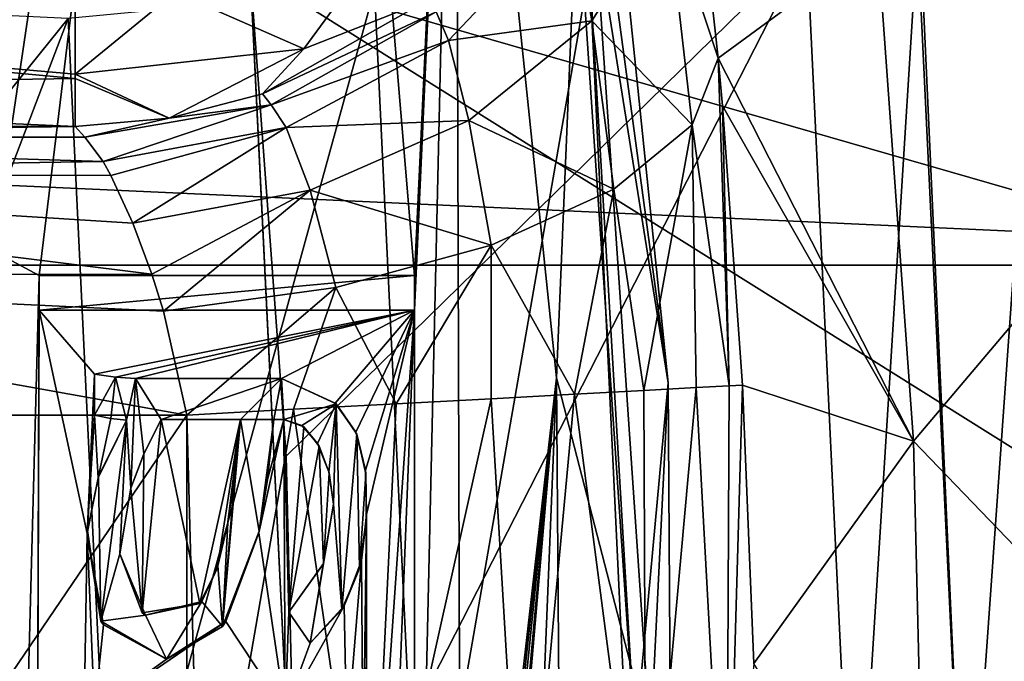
# Model space of a CAD drawing. Header units: millimetres. Extents: x -65 to 65, y -68 to 87.
# Tile 137 of 196: x 17.3 to 19.07, y 4.5 to 5.66. Entities that reach past the tile are written whole.
import ezdxf

# ---------------------------------------------------------------- set-up
doc = ezdxf.new("R2010")
doc.units = ezdxf.units.MM
doc.header["$LTSCALE"] = 65.185185
for name, color, linetype in [('103', 7, 'CONTINUOUS'), ('104', 7, 'CONTINUOUS'), ('105', 7, 'CONTINUOUS'), ('106', 7, 'CONTINUOUS'), ('107', 7, 'CONTINUOUS'), ('108', 7, 'CONTINUOUS'), ('109', 7, 'CONTINUOUS'), ('110', 7, 'CONTINUOUS'), ('111', 7, 'CONTINUOUS'), ('112', 7, 'CONTINUOUS'), ('113', 7, 'CONTINUOUS'), ('114', 7, 'CONTINUOUS'), ('115', 7, 'CONTINUOUS'), ('116', 7, 'CONTINUOUS'), ('117', 7, 'CONTINUOUS'), ('124', 7, 'CONTINUOUS'), ('125', 7, 'CONTINUOUS'), ('137', 7, 'CONTINUOUS'), ('138', 7, 'CONTINUOUS'), ('139', 7, 'CONTINUOUS'), ('140', 7, 'CONTINUOUS'), ('169', 7, 'CONTINUOUS'), ('187', 7, 'CONTINUOUS'), ('213', 7, 'CONTINUOUS'), ('237', 7, 'CONTINUOUS'), ('238', 7, 'CONTINUOUS'), ('249', 7, 'CONTINUOUS'), ('277', 7, 'CONTINUOUS'), ('278', 7, 'CONTINUOUS'), ('279', 7, 'CONTINUOUS'), ('280', 7, 'CONTINUOUS'), ('281', 7, 'CONTINUOUS'), ('51', 7, 'CONTINUOUS'), ('52', 7, 'CONTINUOUS'), ('527', 7, 'CONTINUOUS'), ('528', 7, 'CONTINUOUS'), ('530', 7, 'CONTINUOUS'), ('531', 7, 'CONTINUOUS'), ('535', 7, 'CONTINUOUS'), ('537', 7, 'CONTINUOUS'), ('56', 7, 'CONTINUOUS')]:
    doc.layers.add(name, color=color, linetype=linetype)

msp = doc.modelspace()

# ---------------------------------------------------------------- linework, layer by layer
at = {"layer": '103', "linetype": 'CONTINUOUS'}
for points in [[(17.5081, 5.0128, 94.1), (17.7702, 5.0128, 94.1), (17.5081, 5.0128, 94.3), (17.5081, 5.0128, 94.1)], [(17.5081, 5.0128, 94.3), (17.7702, 5.0128, 94.1), (17.7702, 5.0128, 94.3), (17.5081, 5.0128, 94.3)]]:
    msp.add_3dface(points, dxfattribs=at)
at = {"layer": '104', "linetype": 'CONTINUOUS'}
for points in [[(17.7702, 5.0128, 94.1), (17.8669, 4.9689, 94.1), (17.7702, 5.0128, 94.3), (17.7702, 5.0128, 94.1)], [(17.8669, 4.9689, 94.1), (17.8684, 4.9674, 94.3), (17.7702, 5.0128, 94.3), (17.8669, 4.9689, 94.1)], [(17.8669, 4.9689, 94.1), (17.9037, 4.9166, 94.1), (17.8684, 4.9674, 94.3), (17.8669, 4.9689, 94.1)], [(17.9037, 4.9166, 94.1), (17.9055, 4.9126, 94.3), (17.8684, 4.9674, 94.3), (17.9037, 4.9166, 94.1)], [(17.9037, 4.9166, 94.1), (17.9213, 4.8482, 94.1), (17.9055, 4.9126, 94.3), (17.9037, 4.9166, 94.1)], [(17.9213, 4.8482, 94.1), (17.9219, 4.8415, 94.3), (17.9055, 4.9126, 94.3), (17.9213, 4.8482, 94.1)], [(17.9213, 4.8482, 94.1), (17.9231, 4.7687, 94.1), (17.9219, 4.8415, 94.3), (17.9213, 4.8482, 94.1)], [(17.9231, 4.7687, 94.1), (17.9227, 4.7581, 94.3), (17.9219, 4.8415, 94.3), (17.9231, 4.7687, 94.1)], [(17.9231, 4.7687, 94.1), (17.914, 4.6855, 94.1), (17.9227, 4.7581, 94.3), (17.9231, 4.7687, 94.1)], [(17.914, 4.6855, 94.1), (17.9108, 4.6715, 94.3), (17.9227, 4.7581, 94.3), (17.914, 4.6855, 94.1)], [(17.883, 4.6041, 94.1), (17.8789, 4.5978, 94.3), (17.9108, 4.6715, 94.3), (17.883, 4.6041, 94.1)], [(17.914, 4.6855, 94.1), (17.883, 4.6041, 94.1), (17.9108, 4.6715, 94.3), (17.914, 4.6855, 94.1)], [(17.883, 4.6041, 94.1), (17.8217, 4.5373, 94.1), (17.8789, 4.5978, 94.3), (17.883, 4.6041, 94.1)], [(17.8217, 4.5373, 94.1), (17.8217, 4.5373, 94.3), (17.8789, 4.5978, 94.3), (17.8217, 4.5373, 94.1)]]:
    msp.add_3dface(points, dxfattribs=at)
at = {"layer": '105', "linetype": 'CONTINUOUS'}
for points in [[(17.8217, 4.5373, 94.1), (17.7837, 4.5927, 94.1), (17.8217, 4.5373, 94.3), (17.8217, 4.5373, 94.1)], [(17.7837, 4.5927, 94.1), (17.7837, 4.5927, 94.3), (17.8217, 4.5373, 94.3), (17.7837, 4.5927, 94.1)]]:
    msp.add_3dface(points, dxfattribs=at)
at = {"layer": '106', "linetype": 'CONTINUOUS'}
for points in [[(17.8459, 4.6802, 94.1), (17.8636, 4.7869, 94.1), (17.8454, 4.679, 94.3), (17.8459, 4.6802, 94.1)], [(17.8636, 4.7869, 94.1), (17.8636, 4.7869, 94.3), (17.8454, 4.679, 94.3), (17.8636, 4.7869, 94.1)], [(17.7837, 4.5927, 94.1), (17.8459, 4.6802, 94.1), (17.7837, 4.5927, 94.3), (17.7837, 4.5927, 94.1)], [(17.8459, 4.6802, 94.1), (17.8454, 4.679, 94.3), (17.7837, 4.5927, 94.3), (17.8459, 4.6802, 94.1)]]:
    msp.add_3dface(points, dxfattribs=at)
at = {"layer": '107', "linetype": 'CONTINUOUS'}
for points in [[(17.8105, 4.9261, 94.1), (17.7747, 4.9392, 94.1), (17.8071, 4.9286, 94.3), (17.8105, 4.9261, 94.1)], [(17.7747, 4.9392, 94.1), (17.7747, 4.9392, 94.3), (17.8071, 4.9286, 94.3), (17.7747, 4.9392, 94.1)], [(17.8105, 4.9261, 94.1), (17.8071, 4.9286, 94.3), (17.8353, 4.8961, 94.3), (17.8105, 4.9261, 94.1)], [(17.838, 4.8913, 94.1), (17.8105, 4.9261, 94.1), (17.8353, 4.8961, 94.3), (17.838, 4.8913, 94.1)], [(17.838, 4.8913, 94.1), (17.8353, 4.8961, 94.3), (17.8557, 4.8451, 94.3), (17.838, 4.8913, 94.1)], [(17.8561, 4.8436, 94.1), (17.838, 4.8913, 94.1), (17.8557, 4.8451, 94.3), (17.8561, 4.8436, 94.1)], [(17.8561, 4.8436, 94.1), (17.8557, 4.8451, 94.3), (17.8636, 4.7869, 94.3), (17.8561, 4.8436, 94.1)], [(17.8636, 4.7869, 94.1), (17.8561, 4.8436, 94.1), (17.8636, 4.7869, 94.3), (17.8636, 4.7869, 94.1)]]:
    msp.add_3dface(points, dxfattribs=at)
at = {"layer": '108', "linetype": 'CONTINUOUS'}
for points in [[(17.7747, 4.9392, 94.1), (17.7565, 4.9392, 94.1), (17.7747, 4.9392, 94.3), (17.7747, 4.9392, 94.1)], [(17.7565, 4.9392, 94.1), (17.7565, 4.9392, 94.3), (17.7747, 4.9392, 94.3), (17.7565, 4.9392, 94.1)]]:
    msp.add_3dface(points, dxfattribs=at)
at = {"layer": '109', "linetype": 'CONTINUOUS'}
for points in [[(17.7565, 4.9392, 94.1), (17.7452, 4.8316, 94.1), (17.7565, 4.9392, 94.3), (17.7565, 4.9392, 94.1)], [(17.7452, 4.8316, 94.1), (17.746, 4.839, 94.3), (17.7565, 4.9392, 94.3), (17.7452, 4.8316, 94.1)], [(17.7452, 4.8316, 94.1), (17.7297, 4.7356, 94.1), (17.7302, 4.7383, 94.3), (17.7452, 4.8316, 94.1)], [(17.7452, 4.8316, 94.1), (17.7302, 4.7383, 94.3), (17.746, 4.839, 94.3), (17.7452, 4.8316, 94.1)], [(17.6706, 4.5761, 94.1), (17.6644, 4.5672, 94.3), (17.7302, 4.7383, 94.3), (17.6706, 4.5761, 94.1)], [(17.7297, 4.7356, 94.1), (17.6706, 4.5761, 94.1), (17.7302, 4.7383, 94.3), (17.7297, 4.7356, 94.1)], [(17.6706, 4.5761, 94.1), (17.564, 4.5083, 94.1), (17.6644, 4.5672, 94.3), (17.6706, 4.5761, 94.1)], [(17.564, 4.5083, 94.1), (17.564, 4.5083, 94.3), (17.6644, 4.5672, 94.3), (17.564, 4.5083, 94.1)]]:
    msp.add_3dface(points, dxfattribs=at)
at = {"layer": '110', "linetype": 'CONTINUOUS'}
for points in [[(17.4411, 4.8344, 94.1), (17.4916, 4.9383, 94.1), (17.4418, 4.8365, 94.3), (17.4411, 4.8344, 94.1)], [(17.4916, 4.9383, 94.1), (17.4916, 4.9383, 94.3), (17.4418, 4.8365, 94.3), (17.4916, 4.9383, 94.1)], [(17.4212, 4.7345, 94.1), (17.4411, 4.8344, 94.1), (17.4217, 4.7395, 94.3), (17.4212, 4.7345, 94.1)], [(17.4411, 4.8344, 94.1), (17.4418, 4.8365, 94.3), (17.4217, 4.7395, 94.3), (17.4411, 4.8344, 94.1)], [(17.4212, 4.7345, 94.1), (17.4217, 4.7395, 94.3), (17.4458, 4.5767, 94.3), (17.4212, 4.7345, 94.1)], [(17.4507, 4.5699, 94.1), (17.4212, 4.7345, 94.1), (17.4458, 4.5767, 94.3), (17.4507, 4.5699, 94.1)], [(17.4507, 4.5699, 94.1), (17.4458, 4.5767, 94.3), (17.564, 4.5083, 94.3), (17.4507, 4.5699, 94.1)], [(17.564, 4.5083, 94.1), (17.4507, 4.5699, 94.1), (17.564, 4.5083, 94.3), (17.564, 4.5083, 94.1)]]:
    msp.add_3dface(points, dxfattribs=at)
at = {"layer": '111', "linetype": 'CONTINUOUS'}
for points in [[(17.4636, 4.9409, 94.1), (17.4345, 4.9473, 94.1), (17.4636, 4.9409, 94.3), (17.4636, 4.9409, 94.1)], [(17.4345, 4.9473, 94.1), (17.4345, 4.9473, 94.3), (17.4636, 4.9409, 94.3), (17.4345, 4.9473, 94.1)], [(17.4916, 4.9383, 94.1), (17.4636, 4.9409, 94.1), (17.4916, 4.9383, 94.3), (17.4916, 4.9383, 94.1)], [(17.4636, 4.9409, 94.1), (17.4636, 4.9409, 94.3), (17.4916, 4.9383, 94.3), (17.4636, 4.9409, 94.1)]]:
    msp.add_3dface(points, dxfattribs=at)
at = {"layer": '112', "linetype": 'CONTINUOUS'}
for points in [[(17.4345, 4.9473, 94.1), (17.4345, 5.0209, 94.1), (17.4345, 4.9473, 94.3), (17.4345, 4.9473, 94.1)], [(17.4345, 5.0209, 94.1), (17.4345, 5.0209, 94.3), (17.4345, 4.9473, 94.3), (17.4345, 5.0209, 94.1)]]:
    msp.add_3dface(points, dxfattribs=at)
at = {"layer": '113', "linetype": 'CONTINUOUS'}
for points in [[(17.4345, 5.0209, 94.1), (17.4719, 5.0151, 94.1), (17.4345, 5.0209, 94.3), (17.4345, 5.0209, 94.1)], [(17.4719, 5.0151, 94.1), (17.4719, 5.0151, 94.3), (17.4345, 5.0209, 94.3), (17.4719, 5.0151, 94.1)], [(17.4719, 5.0151, 94.1), (17.5081, 5.0128, 94.1), (17.4719, 5.0151, 94.3), (17.4719, 5.0151, 94.1)], [(17.5081, 5.0128, 94.1), (17.5081, 5.0128, 94.3), (17.4719, 5.0151, 94.3), (17.5081, 5.0128, 94.1)]]:
    msp.add_3dface(points, dxfattribs=at)
at = {"layer": '114', "linetype": 'CONTINUOUS'}
for points in [[(17.6966, 4.9392, 94.1), (17.5542, 4.9392, 94.1), (17.5542, 4.9392, 94.3), (17.6966, 4.9392, 94.1)], [(17.6966, 4.9392, 94.3), (17.6966, 4.9392, 94.1), (17.5542, 4.9392, 94.3), (17.6966, 4.9392, 94.3)]]:
    msp.add_3dface(points, dxfattribs=at)
at = {"layer": '115', "linetype": 'CONTINUOUS'}
for points in [[(17.5542, 4.9392, 94.1), (17.5231, 4.8772, 94.1), (17.5542, 4.9392, 94.3), (17.5542, 4.9392, 94.1)], [(17.5231, 4.8772, 94.1), (17.5231, 4.8773, 94.3), (17.5542, 4.9392, 94.3), (17.5231, 4.8772, 94.1)], [(17.5231, 4.8772, 94.1), (17.4996, 4.816, 94.3), (17.5231, 4.8773, 94.3), (17.5231, 4.8772, 94.1)], [(17.5231, 4.8772, 94.1), (17.4996, 4.8159, 94.1), (17.4996, 4.816, 94.3), (17.5231, 4.8772, 94.1)], [(17.4996, 4.8159, 94.1), (17.4797, 4.698, 94.1), (17.4996, 4.816, 94.3), (17.4996, 4.8159, 94.1)], [(17.4797, 4.698, 94.1), (17.4797, 4.698, 94.3), (17.4996, 4.816, 94.3), (17.4797, 4.698, 94.1)]]:
    msp.add_3dface(points, dxfattribs=at)
at = {"layer": '116', "linetype": 'CONTINUOUS'}
for points in [[(17.6865, 4.8389, 94.1), (17.6966, 4.9392, 94.1), (17.6867, 4.8411, 94.3), (17.6865, 4.8389, 94.1)], [(17.6966, 4.9392, 94.1), (17.6966, 4.9392, 94.3), (17.6867, 4.8411, 94.3), (17.6966, 4.9392, 94.1)], [(17.6735, 4.7498, 94.1), (17.6865, 4.8389, 94.1), (17.6742, 4.7536, 94.3), (17.6735, 4.7498, 94.1)], [(17.6865, 4.8389, 94.1), (17.6867, 4.8411, 94.3), (17.6742, 4.7536, 94.3), (17.6865, 4.8389, 94.1)], [(17.6548, 4.6713, 94.1), (17.6735, 4.7498, 94.1), (17.6562, 4.6759, 94.3), (17.6548, 4.6713, 94.1)], [(17.6735, 4.7498, 94.1), (17.6742, 4.7536, 94.3), (17.6562, 4.6759, 94.3), (17.6735, 4.7498, 94.1)], [(17.4797, 4.698, 94.1), (17.5201, 4.5914, 94.1), (17.4797, 4.698, 94.3), (17.4797, 4.698, 94.1)], [(17.5201, 4.5914, 94.1), (17.5261, 4.5877, 94.3), (17.4797, 4.698, 94.3), (17.5201, 4.5914, 94.1)], [(17.6236, 4.6082, 94.1), (17.6548, 4.6713, 94.1), (17.627, 4.6122, 94.3), (17.6236, 4.6082, 94.1)], [(17.6548, 4.6713, 94.1), (17.6562, 4.6759, 94.3), (17.627, 4.6122, 94.3), (17.6548, 4.6713, 94.1)], [(17.5201, 4.5914, 94.1), (17.6236, 4.6082, 94.1), (17.5261, 4.5877, 94.3), (17.5201, 4.5914, 94.1)], [(17.6236, 4.6082, 94.1), (17.627, 4.6122, 94.3), (17.5261, 4.5877, 94.3), (17.6236, 4.6082, 94.1)]]:
    msp.add_3dface(points, dxfattribs=at)
at = {"layer": '117', "linetype": 'CONTINUOUS'}
for points in [[(18.4654, 5.0054, 94.307), (18.2833, 6.7753, 94.307), (18.2846, 6.1414, 96.6908), (18.4654, 5.0054, 94.307)], [(18.406, 4.3615, 96.6908), (18.4654, 5.0054, 94.307), (18.2846, 6.1414, 96.6908), (18.406, 4.3615, 96.6908)], [(18.4766, 3.2262, 94.307), (18.4654, 5.0054, 94.307), (18.406, 4.3615, 96.6908), (18.4766, 3.2262, 94.307)]]:
    msp.add_3dface(points, dxfattribs=at)
at = {"layer": '124', "linetype": 'CONTINUOUS'}
for points in [[(18.3236, 5.7497, 96.7167), (18.406, 4.3615, 96.6908), (18.2846, 6.1414, 96.6908), (18.3236, 5.7497, 96.7167)], [(18.3236, 5.7497, 96.7167), (18.4069, 4, 96.7167), (18.406, 4.3615, 96.6908), (18.3236, 5.7497, 96.7167)]]:
    msp.add_3dface(points, dxfattribs=at)
at = {"layer": '125', "linetype": 'CONTINUOUS'}
for points in [[(18.2648, 5.014, 94.1), (18.083, 6.7633, 94.1), (18.3118, 6.1428, 94.1611), (18.2648, 5.014, 94.1)], [(18.2833, 6.7753, 94.307), (18.4654, 5.0054, 94.307), (18.3118, 6.1428, 94.1611), (18.2833, 6.7753, 94.307)], [(18.2648, 5.014, 94.1), (18.3118, 6.1428, 94.1611), (18.4332, 4.3601, 94.1611), (18.2648, 5.014, 94.1)], [(18.3118, 6.1428, 94.1611), (18.4654, 5.0054, 94.307), (18.4332, 4.3601, 94.1611), (18.3118, 6.1428, 94.1611)], [(18.2777, 3.2555, 94.1), (18.2648, 5.014, 94.1), (18.4332, 4.3601, 94.1611), (18.2777, 3.2555, 94.1)], [(18.4654, 5.0054, 94.307), (18.4766, 3.2262, 94.307), (18.4332, 4.3601, 94.1611), (18.4654, 5.0054, 94.307)]]:
    msp.add_3dface(points, dxfattribs=at)
at = {"layer": '137', "linetype": 'CONTINUOUS'}
for points in [[(17.3347, 5.1357, 94.1), (17.3347, 5.1982, 94.1), (17.3347, 5.1982, 94.3), (17.3347, 5.1357, 94.1)], [(17.3347, 5.1357, 94.3), (17.3347, 5.1357, 94.1), (17.3347, 5.1982, 94.3), (17.3347, 5.1357, 94.3)]]:
    msp.add_3dface(points, dxfattribs=at)
at = {"layer": '138', "linetype": 'CONTINUOUS'}
for points in [[(17.3347, 5.1982, 94.1), (18.0093, 5.1982, 94.1), (17.3347, 5.1982, 94.3), (17.3347, 5.1982, 94.1)], [(18.0093, 5.1982, 94.1), (18.0093, 5.1982, 94.3), (17.3347, 5.1982, 94.3), (18.0093, 5.1982, 94.1)]]:
    msp.add_3dface(points, dxfattribs=at)
at = {"layer": '139', "linetype": 'CONTINUOUS'}
for points in [[(18.0093, 5.1982, 94.1), (18.0093, 5.1357, 94.1), (18.0093, 5.1357, 94.3), (18.0093, 5.1982, 94.1)], [(18.0093, 5.1982, 94.1), (18.0093, 5.1357, 94.3), (18.0093, 5.1982, 94.3), (18.0093, 5.1982, 94.1)]]:
    msp.add_3dface(points, dxfattribs=at)
at = {"layer": '140', "linetype": 'CONTINUOUS'}
for points in [[(18.0093, 5.1357, 94.1), (17.3347, 5.1357, 94.1), (18.0093, 5.1357, 94.3), (18.0093, 5.1357, 94.1)], [(17.3347, 5.1357, 94.1), (17.3347, 5.1357, 94.3), (18.0093, 5.1357, 94.3), (17.3347, 5.1357, 94.1)]]:
    msp.add_3dface(points, dxfattribs=at)
at = {"layer": '169', "linetype": 'CONTINUOUS'}
for points in [[(20.2168, 7.0791, 120.9), (-20.2186, 7.0675, 120.9), (20.4134, 5.2174, 120.9), (20.2168, 7.0791, 120.9)], [(-20.2186, 7.0675, 120.9), (-20.4141, 5.2057, 120.9), (20.4134, 5.2174, 120.9), (-20.2186, 7.0675, 120.9)], [(-20.4141, 5.2057, 120.9), (-20.4391, 3.3341, 120.9), (20.4395, 3.3456, 120.9), (-20.4141, 5.2057, 120.9)], [(20.4134, 5.2174, 120.9), (-20.4141, 5.2057, 120.9), (20.4395, 3.3456, 120.9), (20.4134, 5.2174, 120.9)]]:
    msp.add_3dface(points, dxfattribs=at)
at = {"layer": '187', "linetype": 'CONTINUOUS'}
for points in [[(18.5549, 5.589, 116.0333), (18.5168, 5.9386, 116.2164), (18.8417, 5.7992, 104.4), (18.5549, 5.589, 116.0333)], [(18.906, 4.9006, 104.4), (18.5549, 5.589, 116.0333), (18.8417, 5.7992, 104.4), (18.906, 4.9006, 104.4)], [(18.5628, 5.5035, 116.0034), (18.5549, 5.589, 116.0333), (18.906, 4.9006, 104.4), (18.5628, 5.5035, 116.0034)], [(18.5987, 5.001, 115.9262), (18.5628, 5.5035, 116.0034), (18.906, 4.9006, 104.4), (18.5987, 5.001, 115.9262)], [(18.6189, 4.5007, 115.9262), (18.5987, 5.001, 115.9262), (18.906, 4.9006, 104.4), (18.6189, 4.5007, 115.9262)], [(18.9274, 4, 104.4), (18.6189, 4.5007, 115.9262), (18.906, 4.9006, 104.4), (18.9274, 4, 104.4)]]:
    msp.add_3dface(points, dxfattribs=at)
at = {"layer": '213', "linetype": 'CONTINUOUS'}
for points in [[(18.906, 4.9006, 104.4), (18.8417, 5.7992, 104.4), (19.6875, 5.8243, 99.0687), (18.906, 4.9006, 104.4)], [(19.7718, 4, 99.0687), (18.906, 4.9006, 104.4), (19.6875, 5.8243, 99.0687), (19.7718, 4, 99.0687)], [(18.9274, 4, 104.4), (18.906, 4.9006, 104.4), (19.7718, 4, 99.0687), (18.9274, 4, 104.4)]]:
    msp.add_3dface(points, dxfattribs=at)
at = {"layer": '237', "linetype": 'CONTINUOUS'}
for points in [[(17.6005, 3.0527, 116.9), (16.3136, 3.0527, 116.9), (17.6005, 4.9473, 116.9), (17.6005, 3.0527, 116.9)], [(17.6005, 4.9473, 116.9), (16.3136, 3.0527, 116.9), (16.3136, 4.9473, 116.9), (17.6005, 4.9473, 116.9)], [(17.6259, 4, 116.9), (17.6005, 3.0527, 116.9), (17.6005, 4.9473, 116.9), (17.6259, 4, 116.9)]]:
    msp.add_3dface(points, dxfattribs=at)
at = {"layer": '238', "linetype": 'CONTINUOUS'}
for points in [[(16.0318, 5.4567, 117.6589), (16.0248, 5.4663, 117.9349), (17.3997, 5.4663, 117.9349), (16.0318, 5.4567, 117.6589)], [(16.0387, 5.447, 117.3826), (16.0318, 5.4567, 117.6589), (17.3997, 5.4663, 117.9349), (16.0387, 5.447, 117.3826)], [(17.4171, 5.447, 117.3826), (16.0387, 5.447, 117.3826), (17.3997, 5.4663, 117.9349), (17.4171, 5.447, 117.3826)]]:
    msp.add_3dface(points, dxfattribs=at)
at = {"layer": '249', "linetype": 'CONTINUOUS'}
for points in [[(16.0387, 5.447, 117.3826), (17.4171, 5.447, 117.3826), (17.4499, 5.4033, 117.1949), (16.0387, 5.447, 117.3826)], [(16.084, 5.3813, 117.1517), (16.0387, 5.447, 117.3826), (17.4499, 5.4033, 117.1949), (16.084, 5.3813, 117.1517)], [(17.4637, 5.3778, 117.1457), (16.084, 5.3813, 117.1517), (17.4499, 5.4033, 117.1949), (17.4637, 5.3778, 117.1457)], [(16.1933, 5.1995, 116.9682), (16.084, 5.3813, 117.1517), (17.5376, 5.2006, 116.9689), (16.1933, 5.1995, 116.9682)], [(17.5376, 5.2006, 116.9689), (16.084, 5.3813, 117.1517), (17.5031, 5.2923, 117.0381), (17.5376, 5.2006, 116.9689)], [(17.5031, 5.2923, 117.0381), (16.084, 5.3813, 117.1517), (17.4637, 5.3778, 117.1457), (17.5031, 5.2923, 117.0381)], [(17.5585, 5.1341, 116.9362), (16.1933, 5.1995, 116.9682), (17.5376, 5.2006, 116.9689), (17.5585, 5.1341, 116.9362)], [(17.6005, 4.9473, 116.9), (16.3136, 4.9473, 116.9), (16.1933, 5.1995, 116.9682), (17.6005, 4.9473, 116.9)], [(17.6005, 4.9473, 116.9), (16.1933, 5.1995, 116.9682), (17.5585, 5.1341, 116.9362), (17.6005, 4.9473, 116.9)]]:
    msp.add_3dface(points, dxfattribs=at)
at = {"layer": '277', "linetype": 'CONTINUOUS'}
for points in [[(18.2972, 4.9848, 116.6163), (18.4215, 4.9915, 116.4691), (18.4256, 4, 116.5004), (18.2972, 4.9848, 116.6163)], [(18.4215, 4.9915, 116.4691), (18.5153, 4.9966, 116.3007), (18.4256, 4, 116.5004), (18.4215, 4.9915, 116.4691)], [(18.4256, 4, 116.5004), (18.5153, 4.9966, 116.3007), (18.5703, 4, 116.2289), (18.4256, 4, 116.5004)], [(18.5153, 4.9966, 116.3007), (18.5751, 4.9998, 116.1175), (18.5703, 4, 116.2289), (18.5153, 4.9966, 116.3007)], [(18.5987, 5.001, 115.9262), (18.6189, 4.5007, 115.9262), (18.5703, 4, 116.2289), (18.5987, 5.001, 115.9262)], [(18.5751, 4.9998, 116.1175), (18.5987, 5.001, 115.9262), (18.5703, 4, 116.2289), (18.5751, 4.9998, 116.1175)], [(17.9765, 4.9676, 116.8264), (18.1471, 4.9767, 116.7369), (17.93, 4, 116.8527), (17.9765, 4.9676, 116.8264)], [(17.93, 4, 116.8527), (18.1471, 4.9767, 116.7369), (18.2052, 4, 116.7151), (17.93, 4, 116.8527)], [(18.1471, 4.9767, 116.7369), (18.2972, 4.9848, 116.6163), (18.2052, 4, 116.7151), (18.1471, 4.9767, 116.7369)], [(18.2052, 4, 116.7151), (18.2972, 4.9848, 116.6163), (18.4256, 4, 116.5004), (18.2052, 4, 116.7151)], [(17.6259, 4, 116.9), (17.6005, 4.9473, 116.9), (17.7921, 4.9576, 116.8814), (17.6259, 4, 116.9)], [(17.6259, 4, 116.9), (17.7921, 4.9576, 116.8814), (17.93, 4, 116.8527), (17.6259, 4, 116.9)], [(17.7921, 4.9576, 116.8814), (17.9765, 4.9676, 116.8264), (17.93, 4, 116.8527), (17.7921, 4.9576, 116.8814)]]:
    msp.add_3dface(points, dxfattribs=at)
at = {"layer": '278', "linetype": 'CONTINUOUS'}
for points in [[(18.5168, 5.9386, 116.2164), (18.5549, 5.589, 116.0333), (18.463, 5.869, 116.5712), (18.5168, 5.9386, 116.2164)], [(18.3283, 5.6559, 116.7754), (18.2928, 5.8547, 117.0627), (18.463, 5.869, 116.5712), (18.3283, 5.6559, 116.7754)], [(18.3283, 5.6559, 116.7754), (18.463, 5.869, 116.5712), (18.5082, 5.4691, 116.3193), (18.3283, 5.6559, 116.7754)], [(18.463, 5.869, 116.5712), (18.5549, 5.589, 116.0333), (18.5082, 5.4691, 116.3193), (18.463, 5.869, 116.5712)], [(18.0703, 5.6209, 117.1491), (18.0484, 5.6723, 117.3945), (18.2928, 5.8547, 117.0627), (18.0703, 5.6209, 117.1491)], [(18.0703, 5.6209, 117.1491), (18.2928, 5.8547, 117.0627), (18.3283, 5.6559, 116.7754), (18.0703, 5.6209, 117.1491)], [(17.7521, 5.5052, 117.391), (18.0484, 5.6723, 117.3945), (18.0703, 5.6209, 117.1491), (17.7521, 5.5052, 117.391)], [(18.1068, 5.4771, 116.9311), (18.0703, 5.6209, 117.1491), (18.3283, 5.6559, 116.7754), (18.1068, 5.4771, 116.9311)], [(18.1068, 5.4771, 116.9311), (18.3283, 5.6559, 116.7754), (18.3676, 5.3534, 116.5757), (18.1068, 5.4771, 116.9311)], [(18.3676, 5.3534, 116.5757), (18.3283, 5.6559, 116.7754), (18.5082, 5.4691, 116.3193), (18.3676, 5.3534, 116.5757)], [(17.7785, 5.4645, 117.1946), (17.7521, 5.5052, 117.391), (18.0703, 5.6209, 117.1491), (17.7785, 5.4645, 117.1946)], [(17.7785, 5.4645, 117.1946), (18.0703, 5.6209, 117.1491), (18.1068, 5.4771, 116.9311), (17.7785, 5.4645, 117.1946)], [(18.5549, 5.589, 116.0333), (18.5751, 4.9998, 116.1175), (18.5082, 5.4691, 116.3193), (18.5549, 5.589, 116.0333)], [(18.5549, 5.589, 116.0333), (18.5628, 5.5035, 116.0034), (18.5751, 4.9998, 116.1175), (18.5549, 5.589, 116.0333)], [(17.4499, 5.4033, 117.1949), (17.4171, 5.447, 117.3826), (17.7521, 5.5052, 117.391), (17.4499, 5.4033, 117.1949)], [(17.4499, 5.4033, 117.1949), (17.7521, 5.5052, 117.391), (17.7785, 5.4645, 117.1946), (17.4499, 5.4033, 117.1949)], [(18.5628, 5.5035, 116.0034), (18.5987, 5.001, 115.9262), (18.5751, 4.9998, 116.1175), (18.5628, 5.5035, 116.0034)], [(17.8218, 5.3514, 117.0217), (17.7785, 5.4645, 117.1946), (18.1068, 5.4771, 116.9311), (17.8218, 5.3514, 117.0217)], [(17.8218, 5.3514, 117.0217), (18.1068, 5.4771, 116.9311), (18.147, 5.2525, 116.7758), (17.8218, 5.3514, 117.0217)], [(18.147, 5.2525, 116.7758), (18.1068, 5.4771, 116.9311), (18.3676, 5.3534, 116.5757), (18.147, 5.2525, 116.7758)], [(18.4215, 4.9915, 116.4691), (18.3676, 5.3534, 116.5757), (18.5082, 5.4691, 116.3193), (18.4215, 4.9915, 116.4691)], [(18.5153, 4.9966, 116.3007), (18.4215, 4.9915, 116.4691), (18.5082, 5.4691, 116.3193), (18.5153, 4.9966, 116.3007)], [(18.5751, 4.9998, 116.1175), (18.5153, 4.9966, 116.3007), (18.5082, 5.4691, 116.3193), (18.5751, 4.9998, 116.1175)], [(17.4637, 5.3778, 117.1457), (17.4499, 5.4033, 117.1949), (17.7785, 5.4645, 117.1946), (17.4637, 5.3778, 117.1457)], [(17.5031, 5.2923, 117.0381), (17.4637, 5.3778, 117.1457), (17.7785, 5.4645, 117.1946), (17.5031, 5.2923, 117.0381)], [(17.5031, 5.2923, 117.0381), (17.7785, 5.4645, 117.1946), (17.8218, 5.3514, 117.0217), (17.5031, 5.2923, 117.0381)], [(17.5376, 5.2006, 116.9689), (17.5031, 5.2923, 117.0381), (17.8218, 5.3514, 117.0217), (17.5376, 5.2006, 116.9689)], [(17.5585, 5.1341, 116.9362), (17.5376, 5.2006, 116.9689), (17.8218, 5.3514, 117.0217), (17.5585, 5.1341, 116.9362)], [(17.5585, 5.1341, 116.9362), (17.8218, 5.3514, 117.0217), (17.8683, 5.1763, 116.8998), (17.5585, 5.1341, 116.9362)], [(17.8683, 5.1763, 116.8998), (17.8218, 5.3514, 117.0217), (18.147, 5.2525, 116.7758), (17.8683, 5.1763, 116.8998)], [(18.2972, 4.9848, 116.6163), (18.147, 5.2525, 116.7758), (18.3676, 5.3534, 116.5757), (18.2972, 4.9848, 116.6163)], [(18.4215, 4.9915, 116.4691), (18.2972, 4.9848, 116.6163), (18.3676, 5.3534, 116.5757), (18.4215, 4.9915, 116.4691)], [(17.9765, 4.9676, 116.8264), (17.8683, 5.1763, 116.8998), (18.147, 5.2525, 116.7758), (17.9765, 4.9676, 116.8264)], [(18.1471, 4.9767, 116.7369), (17.9765, 4.9676, 116.8264), (18.147, 5.2525, 116.7758), (18.1471, 4.9767, 116.7369)], [(18.2972, 4.9848, 116.6163), (18.1471, 4.9767, 116.7369), (18.147, 5.2525, 116.7758), (18.2972, 4.9848, 116.6163)], [(17.6005, 4.9473, 116.9), (17.5585, 5.1341, 116.9362), (17.8683, 5.1763, 116.8998), (17.6005, 4.9473, 116.9)], [(17.7921, 4.9576, 116.8814), (17.6005, 4.9473, 116.9), (17.8683, 5.1763, 116.8998), (17.7921, 4.9576, 116.8814)], [(17.9765, 4.9676, 116.8264), (17.7921, 4.9576, 116.8814), (17.8683, 5.1763, 116.8998), (17.9765, 4.9676, 116.8264)]]:
    msp.add_3dface(points, dxfattribs=at)
at = {"layer": '279', "linetype": 'CONTINUOUS'}
for points in [[(18.0334, 5.6935, 117.9469), (18.0484, 5.6723, 117.3945), (17.7363, 5.525, 117.9437), (18.0334, 5.6935, 117.9469)], [(18.0484, 5.6723, 117.3945), (17.7521, 5.5052, 117.391), (17.7363, 5.525, 117.9437), (18.0484, 5.6723, 117.3945)], [(17.7363, 5.525, 117.9437), (17.7521, 5.5052, 117.391), (17.5687, 5.4808, 117.9387), (17.7363, 5.525, 117.9437)], [(17.7521, 5.5052, 117.391), (17.4171, 5.447, 117.3826), (17.5687, 5.4808, 117.9387), (17.7521, 5.5052, 117.391)], [(17.4171, 5.447, 117.3826), (17.3997, 5.4663, 117.9349), (17.5687, 5.4808, 117.9387), (17.4171, 5.447, 117.3826)]]:
    msp.add_3dface(points, dxfattribs=at)
at = {"layer": '280', "linetype": 'CONTINUOUS'}
for points in [[(17.8103, 5.6056, 118.2029), (17.5794, 5.7073, 118.5265), (17.9922, 5.8532, 118.4234), (17.8103, 5.6056, 118.2029)], [(18.0334, 5.6935, 117.9469), (17.8103, 5.6056, 118.2029), (17.9922, 5.8532, 118.4234), (18.0334, 5.6935, 117.9469)], [(17.3997, 5.5602, 118.3243), (17.3997, 5.7726, 118.6209), (17.5794, 5.7073, 118.5265), (17.3997, 5.5602, 118.3243)], [(17.3997, 5.5602, 118.3243), (17.5794, 5.7073, 118.5265), (17.8103, 5.6056, 118.2029), (17.3997, 5.5602, 118.3243)], [(18.0334, 5.6935, 117.9469), (17.7363, 5.525, 117.9437), (17.8103, 5.6056, 118.2029), (18.0334, 5.6935, 117.9469)], [(17.5687, 5.4808, 117.9387), (17.3997, 5.5602, 118.3243), (17.8103, 5.6056, 118.2029), (17.5687, 5.4808, 117.9387)], [(17.7363, 5.525, 117.9437), (17.5687, 5.4808, 117.9387), (17.8103, 5.6056, 118.2029), (17.7363, 5.525, 117.9437)], [(17.3997, 5.5602, 118.3243), (17.5687, 5.4808, 117.9387), (17.3997, 5.5526, 118.3078), (17.3997, 5.5602, 118.3243)], [(17.5687, 5.4808, 117.9387), (17.3997, 5.4663, 117.9349), (17.3997, 5.5526, 118.3078), (17.5687, 5.4808, 117.9387)]]:
    msp.add_3dface(points, dxfattribs=at)
at = {"layer": '281', "linetype": 'CONTINUOUS'}
for points in [[(17.3997, 5.7726, 118.6209), (17.3997, 5.5602, 118.3243), (15.8338, 5.6988, 118.5418), (17.3997, 5.7726, 118.6209)], [(17.3997, 5.5602, 118.3243), (17.3997, 5.5526, 118.3078), (15.8338, 5.6988, 118.5418), (17.3997, 5.5602, 118.3243)], [(15.8338, 5.6988, 118.5418), (17.3997, 5.5526, 118.3078), (15.9766, 5.5303, 118.2535), (15.8338, 5.6988, 118.5418)], [(17.3997, 5.5526, 118.3078), (17.3997, 5.4663, 117.9349), (15.9766, 5.5303, 118.2535), (17.3997, 5.5526, 118.3078)], [(17.3997, 5.4663, 117.9349), (16.0248, 5.4663, 117.9349), (15.9766, 5.5303, 118.2535), (17.3997, 5.4663, 117.9349)]]:
    msp.add_3dface(points, dxfattribs=at)
at = {"layer": '51', "linetype": 'CONTINUOUS'}
for points in [[(17.9377, 5.7128, 98.5214), (18.0193, 4, 98.5214), (18.3236, 5.7497, 96.7167), (17.9377, 5.7128, 98.5214)], [(18.0193, 4, 98.5214), (18.4069, 4, 96.7167), (18.3236, 5.7497, 96.7167), (18.0193, 4, 98.5214)], [(17.4664, 4, 100.2845), (17.9377, 5.7128, 98.5214), (17.3873, 5.6603, 100.2845), (17.4664, 4, 100.2845)], [(17.4664, 4, 100.2845), (18.0193, 4, 98.5214), (17.9377, 5.7128, 98.5214), (17.4664, 4, 100.2845)], [(16.6687, 5.695, 101.9856), (16.7331, 4.8486, 101.9856), (17.3873, 5.6603, 100.2845), (16.6687, 5.695, 101.9856)], [(16.7331, 4.8486, 101.9856), (16.7546, 4, 101.9856), (17.3873, 5.6603, 100.2845), (16.7331, 4.8486, 101.9856)], [(16.7546, 4, 101.9856), (17.4664, 4, 100.2845), (17.3873, 5.6603, 100.2845), (16.7546, 4, 101.9856)]]:
    msp.add_3dface(points, dxfattribs=at)
at = {"layer": '52', "linetype": 'CONTINUOUS'}
for points in [[(17.2215, 10.1685, 94.1), (17.7341, 8.4868, 94.1), (17.2518, 5.2426, 94.1), (17.2215, 10.1685, 94.1)], [(17.2518, 5.2426, 94.1), (17.7341, 8.4868, 94.1), (17.3347, 5.1982, 94.1), (17.2518, 5.2426, 94.1)], [(17.3347, 5.1982, 94.1), (17.7341, 8.4868, 94.1), (18.0093, 5.1982, 94.1), (17.3347, 5.1982, 94.1)], [(17.7341, 8.4868, 94.1), (18.083, 6.7633, 94.1), (18.0093, 5.1982, 94.1), (17.7341, 8.4868, 94.1)], [(18.009, 3.5139, 94.1), (18.083, 6.7633, 94.1), (18.0934, 3.5139, 94.1), (18.009, 3.5139, 94.1)], [(18.083, 6.7633, 94.1), (18.009, 3.5139, 94.1), (18.0093, 5.1357, 94.1), (18.083, 6.7633, 94.1)], [(18.0093, 5.1982, 94.1), (18.083, 6.7633, 94.1), (18.0093, 5.1357, 94.1), (18.0093, 5.1982, 94.1)], [(18.083, 6.7633, 94.1), (18.2648, 5.014, 94.1), (18.0934, 3.5139, 94.1), (18.083, 6.7633, 94.1)], [(17.2897, 3.5152, 94.1), (17.2518, 5.2426, 94.1), (17.3347, 5.1982, 94.1), (17.2897, 3.5152, 94.1)], [(17.31, -1.9154, 94.1), (17.2897, 3.5152, 94.1), (17.3347, 5.1982, 94.1), (17.31, -1.9154, 94.1)], [(17.3347, 5.1357, 94.1), (17.31, -1.9154, 94.1), (17.3347, 5.1982, 94.1), (17.3347, 5.1357, 94.1)], [(17.4212, 4.7345, 94.1), (17.31, -1.9154, 94.1), (17.3347, 5.1357, 94.1), (17.4212, 4.7345, 94.1)], [(17.4345, 5.0209, 94.1), (17.4212, 4.7345, 94.1), (17.3347, 5.1357, 94.1), (17.4345, 5.0209, 94.1)], [(17.4345, 5.0209, 94.1), (17.3347, 5.1357, 94.1), (18.0093, 5.1357, 94.1), (17.4345, 5.0209, 94.1)], [(17.4719, 5.0151, 94.1), (17.4345, 5.0209, 94.1), (18.0093, 5.1357, 94.1), (17.4719, 5.0151, 94.1)], [(17.5081, 5.0128, 94.1), (17.4719, 5.0151, 94.1), (18.0093, 5.1357, 94.1), (17.5081, 5.0128, 94.1)], [(17.7702, 5.0128, 94.1), (17.5081, 5.0128, 94.1), (18.0093, 5.1357, 94.1), (17.7702, 5.0128, 94.1)], [(17.8669, 4.9689, 94.1), (17.7702, 5.0128, 94.1), (18.0093, 5.1357, 94.1), (17.8669, 4.9689, 94.1)], [(17.9037, 4.9166, 94.1), (17.8669, 4.9689, 94.1), (18.0093, 5.1357, 94.1), (17.9037, 4.9166, 94.1)], [(17.9213, 4.8482, 94.1), (17.9037, 4.9166, 94.1), (18.0093, 5.1357, 94.1), (17.9213, 4.8482, 94.1)], [(17.9231, 4.7687, 94.1), (17.9213, 4.8482, 94.1), (18.0093, 5.1357, 94.1), (17.9231, 4.7687, 94.1)], [(17.9295, 3.1312, 94.1), (17.9231, 3.8967, 94.1), (18.0093, 5.1357, 94.1), (17.9295, 3.1312, 94.1)], [(17.9231, 3.8967, 94.1), (17.9231, 4.7687, 94.1), (18.0093, 5.1357, 94.1), (17.9231, 3.8967, 94.1)], [(18.009, 3.5139, 94.1), (17.9295, 3.1312, 94.1), (18.0093, 5.1357, 94.1), (18.009, 3.5139, 94.1)], [(17.4345, 4.9473, 94.1), (17.4212, 4.7345, 94.1), (17.4345, 5.0209, 94.1), (17.4345, 4.9473, 94.1)], [(18.2648, 5.014, 94.1), (18.097, 3.3497, 94.1), (18.0934, 3.4296, 94.1), (18.2648, 5.014, 94.1)], [(18.2648, 5.014, 94.1), (18.0934, 3.4296, 94.1), (18.0934, 3.5139, 94.1), (18.2648, 5.014, 94.1)], [(18.097, 3.3497, 94.1), (18.2648, 5.014, 94.1), (18.107, 3.2891, 94.1), (18.097, 3.3497, 94.1)], [(18.107, 3.2891, 94.1), (18.2648, 5.014, 94.1), (18.1095, 3.2264, 94.1), (18.107, 3.2891, 94.1)], [(18.2648, 5.014, 94.1), (18.1218, 1.5037, 94.1), (18.1095, 3.2264, 94.1), (18.2648, 5.014, 94.1)], [(18.2777, 3.2555, 94.1), (18.1218, 1.5037, 94.1), (18.2648, 5.014, 94.1), (18.2777, 3.2555, 94.1)], [(17.4411, 4.8344, 94.1), (17.4212, 4.7345, 94.1), (17.4345, 4.9473, 94.1), (17.4411, 4.8344, 94.1)], [(17.4636, 4.9409, 94.1), (17.4411, 4.8344, 94.1), (17.4345, 4.9473, 94.1), (17.4636, 4.9409, 94.1)], [(17.4916, 4.9383, 94.1), (17.4411, 4.8344, 94.1), (17.4636, 4.9409, 94.1), (17.4916, 4.9383, 94.1)], [(17.5231, 4.8772, 94.1), (17.5542, 4.9392, 94.1), (17.5201, 4.5914, 94.1), (17.5231, 4.8772, 94.1)], [(17.5201, 4.5914, 94.1), (17.5542, 4.9392, 94.1), (17.6236, 4.6082, 94.1), (17.5201, 4.5914, 94.1)], [(17.5542, 4.9392, 94.1), (17.6966, 4.9392, 94.1), (17.6236, 4.6082, 94.1), (17.5542, 4.9392, 94.1)], [(17.6236, 4.6082, 94.1), (17.6966, 4.9392, 94.1), (17.6548, 4.6713, 94.1), (17.6236, 4.6082, 94.1)], [(17.6548, 4.6713, 94.1), (17.6966, 4.9392, 94.1), (17.6735, 4.7498, 94.1), (17.6548, 4.6713, 94.1)], [(17.6735, 4.7498, 94.1), (17.6966, 4.9392, 94.1), (17.6865, 4.8389, 94.1), (17.6735, 4.7498, 94.1)], [(17.7747, 4.9392, 94.1), (17.7771, 4.4149, 94.1), (17.7297, 4.7356, 94.1), (17.7747, 4.9392, 94.1)], [(17.7452, 4.8316, 94.1), (17.7747, 4.9392, 94.1), (17.7297, 4.7356, 94.1), (17.7452, 4.8316, 94.1)], [(17.7565, 4.9392, 94.1), (17.7747, 4.9392, 94.1), (17.7452, 4.8316, 94.1), (17.7565, 4.9392, 94.1)], [(17.7837, 4.5927, 94.1), (17.7771, 4.4149, 94.1), (17.7747, 4.9392, 94.1), (17.7837, 4.5927, 94.1)], [(17.8105, 4.9261, 94.1), (17.7837, 4.5927, 94.1), (17.7747, 4.9392, 94.1), (17.8105, 4.9261, 94.1)], [(17.838, 4.8913, 94.1), (17.7837, 4.5927, 94.1), (17.8105, 4.9261, 94.1), (17.838, 4.8913, 94.1)], [(17.8459, 4.6802, 94.1), (17.7837, 4.5927, 94.1), (17.838, 4.8913, 94.1), (17.8459, 4.6802, 94.1)], [(17.8561, 4.8436, 94.1), (17.8459, 4.6802, 94.1), (17.838, 4.8913, 94.1), (17.8561, 4.8436, 94.1)], [(17.4996, 4.8159, 94.1), (17.5231, 4.8772, 94.1), (17.5201, 4.5914, 94.1), (17.4996, 4.8159, 94.1)], [(17.8636, 4.7869, 94.1), (17.8459, 4.6802, 94.1), (17.8561, 4.8436, 94.1), (17.8636, 4.7869, 94.1)], [(17.4797, 4.698, 94.1), (17.4996, 4.8159, 94.1), (17.5201, 4.5914, 94.1), (17.4797, 4.698, 94.1)], [(17.9231, 4.7687, 94.1), (17.9173, 4.2997, 94.1), (17.914, 4.6855, 94.1), (17.9231, 4.7687, 94.1)], [(17.9225, 4.2193, 94.1), (17.9173, 4.2997, 94.1), (17.9231, 4.7687, 94.1), (17.9225, 4.2193, 94.1)], [(17.9231, 3.8967, 94.1), (17.9225, 4.2193, 94.1), (17.9231, 4.7687, 94.1), (17.9231, 3.8967, 94.1)], [(17.4345, 4.4149, 94.1), (17.31, -1.9154, 94.1), (17.4212, 4.7345, 94.1), (17.4345, 4.4149, 94.1)], [(17.4507, 4.5699, 94.1), (17.4345, 4.4149, 94.1), (17.4212, 4.7345, 94.1), (17.4507, 4.5699, 94.1)], [(17.7297, 4.7356, 94.1), (17.7771, 4.4149, 94.1), (17.6706, 4.5761, 94.1), (17.7297, 4.7356, 94.1)], [(17.914, 4.6855, 94.1), (17.8875, 4.3637, 94.1), (17.883, 4.6041, 94.1), (17.914, 4.6855, 94.1)], [(17.9173, 4.2997, 94.1), (17.8875, 4.3637, 94.1), (17.914, 4.6855, 94.1), (17.9173, 4.2997, 94.1)], [(17.8875, 4.3637, 94.1), (17.7771, 4.4149, 94.1), (17.883, 4.6041, 94.1), (17.8875, 4.3637, 94.1)], [(17.883, 4.6041, 94.1), (17.7771, 4.4149, 94.1), (17.8217, 4.5373, 94.1), (17.883, 4.6041, 94.1)], [(17.8217, 4.5373, 94.1), (17.7771, 4.4149, 94.1), (17.7837, 4.5927, 94.1), (17.8217, 4.5373, 94.1)], [(17.7771, 4.4149, 94.1), (17.4345, 4.4149, 94.1), (17.6706, 4.5761, 94.1), (17.7771, 4.4149, 94.1)], [(17.6706, 4.5761, 94.1), (17.4345, 4.4149, 94.1), (17.564, 4.5083, 94.1), (17.6706, 4.5761, 94.1)], [(17.564, 4.5083, 94.1), (17.4345, 4.4149, 94.1), (17.4507, 4.5699, 94.1), (17.564, 4.5083, 94.1)]]:
    msp.add_3dface(points, dxfattribs=at)
at = {"layer": '527', "linetype": 'CONTINUOUS'}
for points in [[(17.7139, 5.7477, 75), (17.8, 4, 75), (17.7143, 5.7446, 88.4), (17.7139, 5.7477, 75)], [(17.7143, 5.7446, 88.4), (17.8, 4, 75), (17.7786, 4.8733, 88.4), (17.7143, 5.7446, 88.4)], [(17.8, 4, 75), (17.8, 4, 88.4), (17.7786, 4.8733, 88.4), (17.8, 4, 75)]]:
    msp.add_3dface(points, dxfattribs=at)
at = {"layer": '528', "linetype": 'CONTINUOUS'}
for points in [[(18.8, 4, 89.4), (18.9135, 5.8094, 89.4), (18.7144, 5.7902, 89.4), (18.8, 4, 89.4)], [(19, 4, 89.4), (18.9135, 5.8094, 89.4), (18.8, 4, 89.4), (19, 4, 89.4)]]:
    msp.add_3dface(points, dxfattribs=at)
at = {"layer": '530', "linetype": 'CONTINUOUS'}
for points in [[(18.9135, 5.8094, 89.4), (19, 4, 89.4), (18.923, 5.7083, 95.9), (18.9135, 5.8094, 89.4)], [(19, 4, 89.4), (19, 4, 95.9), (18.923, 5.7083, 95.9), (19, 4, 89.4)]]:
    msp.add_3dface(points, dxfattribs=at)
at = {"layer": '531', "linetype": 'CONTINUOUS'}
for points in [[(19, 4, 95.9), (19.1229, 5.7295, 96.1), (18.923, 5.7083, 95.9), (19, 4, 95.9)], [(19.2, 4, 96.1), (19.1229, 5.7295, 96.1), (19, 4, 95.9), (19.2, 4, 96.1)]]:
    msp.add_3dface(points, dxfattribs=at)
at = {"layer": '535', "linetype": 'CONTINUOUS'}
for points in [[(18.7144, 5.7902, 89.4), (17.7143, 5.7446, 88.4), (17.7786, 4.8733, 88.4), (18.7144, 5.7902, 89.4)], [(17.8, 4, 88.4), (18.7144, 5.7902, 89.4), (17.7786, 4.8733, 88.4), (17.8, 4, 88.4)], [(17.8, 4, 88.4), (18.8, 4, 89.4), (18.7144, 5.7902, 89.4), (17.8, 4, 88.4)]]:
    msp.add_3dface(points, dxfattribs=at)
at = {"layer": '537', "linetype": 'CONTINUOUS'}
for points in [[(17.7139, 5.7477, 75), (20.412, 5.8952, 75), (20.4776, 4.9509, 75), (17.7139, 5.7477, 75)], [(17.8, 4, 75), (17.7139, 5.7477, 75), (20.5, 4, 75), (17.8, 4, 75)], [(20.5, 4, 75), (17.7139, 5.7477, 75), (20.4776, 4.9509, 75), (20.5, 4, 75)]]:
    msp.add_3dface(points, dxfattribs=at)
at = {"layer": '56', "linetype": 'CONTINUOUS'}
for points in [[(18.0093, 5.1357, 94.3), (17.3347, 5.1357, 94.3), (18.0093, 5.1982, 94.3), (18.0093, 5.1357, 94.3)], [(18.0093, 5.1982, 94.3), (17.3347, 5.1357, 94.3), (17.3347, 5.1982, 94.3), (18.0093, 5.1982, 94.3)], [(17.4345, 5.0209, 94.3), (17.4719, 5.0151, 94.3), (17.4345, 4.9473, 94.3), (17.4345, 5.0209, 94.3)], [(17.4345, 4.9473, 94.3), (17.4719, 5.0151, 94.3), (17.4636, 4.9409, 94.3), (17.4345, 4.9473, 94.3)], [(17.4636, 4.9409, 94.3), (17.4719, 5.0151, 94.3), (17.4916, 4.9383, 94.3), (17.4636, 4.9409, 94.3)], [(17.4719, 5.0151, 94.3), (17.5081, 5.0128, 94.3), (17.4916, 4.9383, 94.3), (17.4719, 5.0151, 94.3)], [(17.4916, 4.9383, 94.3), (17.5081, 5.0128, 94.3), (17.4996, 4.816, 94.3), (17.4916, 4.9383, 94.3)], [(17.4996, 4.816, 94.3), (17.5081, 5.0128, 94.3), (17.5231, 4.8773, 94.3), (17.4996, 4.816, 94.3)], [(17.5081, 5.0128, 94.3), (17.7702, 5.0128, 94.3), (17.5542, 4.9392, 94.3), (17.5081, 5.0128, 94.3)], [(17.5231, 4.8773, 94.3), (17.5081, 5.0128, 94.3), (17.5542, 4.9392, 94.3), (17.5231, 4.8773, 94.3)], [(17.7702, 5.0128, 94.3), (17.6966, 4.9392, 94.3), (17.5542, 4.9392, 94.3), (17.7702, 5.0128, 94.3)], [(17.7702, 5.0128, 94.3), (17.7565, 4.9392, 94.3), (17.6966, 4.9392, 94.3), (17.7702, 5.0128, 94.3)], [(17.7747, 4.9392, 94.3), (17.7565, 4.9392, 94.3), (17.7702, 5.0128, 94.3), (17.7747, 4.9392, 94.3)], [(17.8684, 4.9674, 94.3), (17.7747, 4.9392, 94.3), (17.7702, 5.0128, 94.3), (17.8684, 4.9674, 94.3)], [(17.8071, 4.9286, 94.3), (17.7747, 4.9392, 94.3), (17.8684, 4.9674, 94.3), (17.8071, 4.9286, 94.3)], [(17.8353, 4.8961, 94.3), (17.8071, 4.9286, 94.3), (17.8684, 4.9674, 94.3), (17.8353, 4.8961, 94.3)], [(17.8557, 4.8451, 94.3), (17.8353, 4.8961, 94.3), (17.8684, 4.9674, 94.3), (17.8557, 4.8451, 94.3)], [(17.8636, 4.7869, 94.3), (17.8557, 4.8451, 94.3), (17.8684, 4.9674, 94.3), (17.8636, 4.7869, 94.3)], [(17.8789, 4.5978, 94.3), (17.8636, 4.7869, 94.3), (17.8684, 4.9674, 94.3), (17.8789, 4.5978, 94.3)], [(17.9055, 4.9126, 94.3), (17.8789, 4.5978, 94.3), (17.8684, 4.9674, 94.3), (17.9055, 4.9126, 94.3)], [(17.4418, 4.8365, 94.3), (17.4916, 4.9383, 94.3), (17.4458, 4.5767, 94.3), (17.4418, 4.8365, 94.3)], [(17.4458, 4.5767, 94.3), (17.4916, 4.9383, 94.3), (17.4797, 4.698, 94.3), (17.4458, 4.5767, 94.3)], [(17.4797, 4.698, 94.3), (17.4916, 4.9383, 94.3), (17.4996, 4.816, 94.3), (17.4797, 4.698, 94.3)], [(17.7302, 4.7383, 94.3), (17.6644, 4.5672, 94.3), (17.6966, 4.9392, 94.3), (17.7302, 4.7383, 94.3)], [(17.6966, 4.9392, 94.3), (17.6644, 4.5672, 94.3), (17.6867, 4.8411, 94.3), (17.6966, 4.9392, 94.3)], [(17.7565, 4.9392, 94.3), (17.7302, 4.7383, 94.3), (17.6966, 4.9392, 94.3), (17.7565, 4.9392, 94.3)], [(17.746, 4.839, 94.3), (17.7302, 4.7383, 94.3), (17.7565, 4.9392, 94.3), (17.746, 4.839, 94.3)], [(17.9108, 4.6715, 94.3), (17.8789, 4.5978, 94.3), (17.9055, 4.9126, 94.3), (17.9108, 4.6715, 94.3)], [(17.9219, 4.8415, 94.3), (17.9108, 4.6715, 94.3), (17.9055, 4.9126, 94.3), (17.9219, 4.8415, 94.3)], [(17.4217, 4.7395, 94.3), (17.4418, 4.8365, 94.3), (17.4458, 4.5767, 94.3), (17.4217, 4.7395, 94.3)], [(17.6867, 4.8411, 94.3), (17.6644, 4.5672, 94.3), (17.6742, 4.7536, 94.3), (17.6867, 4.8411, 94.3)], [(17.9227, 4.7581, 94.3), (17.9108, 4.6715, 94.3), (17.9219, 4.8415, 94.3), (17.9227, 4.7581, 94.3)], [(17.8454, 4.679, 94.3), (17.8636, 4.7869, 94.3), (17.8217, 4.5373, 94.3), (17.8454, 4.679, 94.3)], [(17.8217, 4.5373, 94.3), (17.8636, 4.7869, 94.3), (17.8789, 4.5978, 94.3), (17.8217, 4.5373, 94.3)], [(17.6742, 4.7536, 94.3), (17.6644, 4.5672, 94.3), (17.6562, 4.6759, 94.3), (17.6742, 4.7536, 94.3)], [(17.5261, 4.5877, 94.3), (17.4458, 4.5767, 94.3), (17.4797, 4.698, 94.3), (17.5261, 4.5877, 94.3)], [(17.6562, 4.6759, 94.3), (17.6644, 4.5672, 94.3), (17.627, 4.6122, 94.3), (17.6562, 4.6759, 94.3)], [(17.7837, 4.5927, 94.3), (17.8454, 4.679, 94.3), (17.8217, 4.5373, 94.3), (17.7837, 4.5927, 94.3)], [(17.627, 4.6122, 94.3), (17.564, 4.5083, 94.3), (17.5261, 4.5877, 94.3), (17.627, 4.6122, 94.3)], [(17.6644, 4.5672, 94.3), (17.564, 4.5083, 94.3), (17.627, 4.6122, 94.3), (17.6644, 4.5672, 94.3)], [(17.564, 4.5083, 94.3), (17.4458, 4.5767, 94.3), (17.5261, 4.5877, 94.3), (17.564, 4.5083, 94.3)]]:
    msp.add_3dface(points, dxfattribs=at)

doc.saveas('drawing.dxf')
